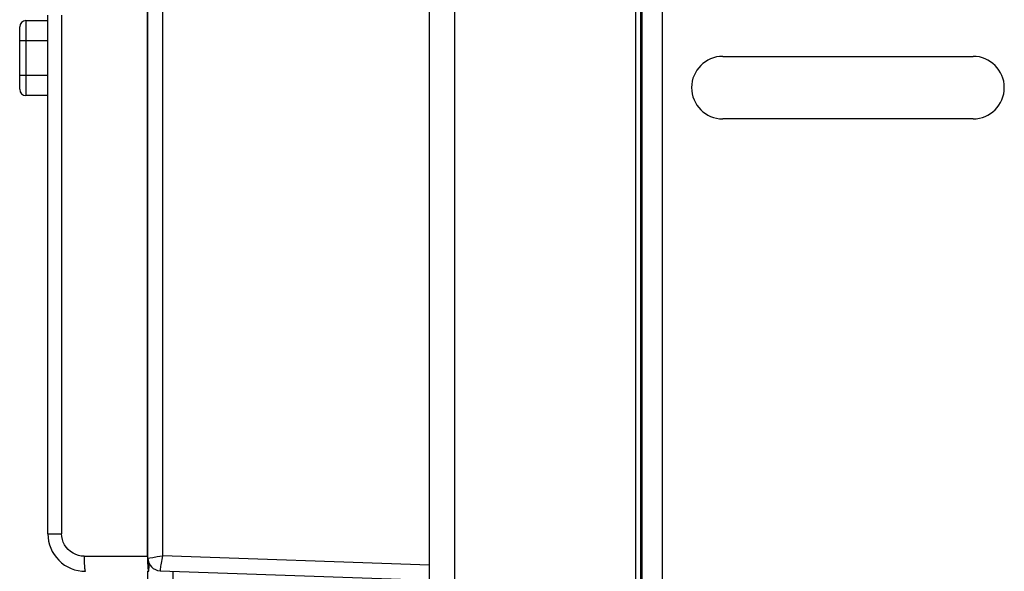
# Model space of a CAD drawing. Extents: x -4139 to -1089, y -1564 to 1941.
# Tile 81 of 160: x -4133 to -4054, y 1067 to 1111. Entities that reach past the tile are written whole.
import ezdxf

# ---------------------------------------------------------------- set-up
doc = ezdxf.new("R2010")
doc.units = 0
doc.header["$LTSCALE"] = 23.1
for name, color, linetype in [('03_IOCASE_4_1_AM_0', 7, 'CONTINUOUS'), ('BUUTTON_4_1_AM_0', 7, 'CONTINUOUS'), ('SE5M-TOP-COVER-P1-A__4_1_1', 7, 'CONTINUOUS'), ('SE5M_RIGHT_P1_A_5_1_1_AM_0', 7, 'CONTINUOUS'), ('X610_37_IO_BASE-20150120_3', 7, 'CONTINUOUS')]:
    doc.layers.add(name, color=color, linetype=linetype)

msp = doc.modelspace()

# ---------------------------------------------------------------- linework, layer by layer
at = {"layer": '03_IOCASE_4_1_AM_0', "color": 2}
for p, q in [((-4122.982, 1068.532), (-4122.982, 1115.995)), ((-4129.843, 1111.812), (-4129.843, 1070.332)), ((-4130.939, 1070.332), (-4129.843, 1070.332)), ((-4128.043, 1068.532), (-4122.939, 1068.532)), ((-4122.982, 1068.532), (-4122.981, 1068.362)), ((-4122.981, 1068.362), (-4122.978, 1068.21))]:
    msp.add_line(p, q, dxfattribs=at)
at = {"layer": '03_IOCASE_4_1_AM_0', "color": 7}
for p, q in [((-4130.939, 1070.332), (-4130.939, 1111.811)), ((-4122.857, 1067.671), (-4122.854, 1067.92)), ((-4122.854, 1067.92), (-4122.854, 1067.983))]:
    msp.add_line(p, q, dxfattribs=at)
for points in [[(-4129.308, 1069.066), (-4129.471, 1069.256), (-4129.605, 1069.456), (-4129.71, 1069.669), (-4129.784, 1069.888), (-4129.829, 1070.108), (-4129.843, 1070.332)], [(-4128.043, 1068.532), (-4128.272, 1068.547), (-4128.495, 1068.591), (-4128.714, 1068.666), (-4128.924, 1068.77), (-4129.121, 1068.904), (-4129.308, 1069.066)], [(-4122.874, 1067.332), (-4122.867, 1067.34), (-4122.863, 1067.369), (-4122.861, 1067.417), (-4122.861, 1067.485), (-4122.857, 1067.671)]]:
    msp.add_lwpolyline(points, dxfattribs=at)
at = {"layer": '03_IOCASE_4_1_AM_0', "color": 2}
for points in [[(-4128.043, 1068.532), (-4128.042, 1068.375), (-4128.04, 1068.221), (-4128.035, 1068.072), (-4128.029, 1067.932), (-4128.022, 1067.801), (-4128.013, 1067.683), (-4128.002, 1067.58), (-4127.991, 1067.492), (-4127.979, 1067.423), (-4127.966, 1067.372), (-4127.952, 1067.342), (-4127.939, 1067.332)], [(-4122.978, 1068.21), (-4122.974, 1068.069), (-4122.969, 1067.94)], [(-4122.969, 1067.94), (-4122.962, 1067.823), (-4122.955, 1067.719), (-4122.946, 1067.631), (-4122.938, 1067.557), (-4122.931, 1067.496), (-4122.925, 1067.447), (-4122.917, 1067.408), (-4122.908, 1067.378), (-4122.892, 1067.356), (-4122.877, 1067.342), (-4122.872, 1067.334), (-4122.874, 1067.332)]]:
    msp.add_lwpolyline(points, dxfattribs=at)
at = {"layer": '03_IOCASE_4_1_AM_0', "color": 7}
msp.add_arc((-4127.939, 1070.332), 3, 180, 270.00022, dxfattribs=at)
at = {"layer": 'BUUTTON_4_1_AM_0', "color": 2}
for p, q in [((-4132.693, 1111.383), (-4132.693, 1105.383)), ((-4130.939, 1109.746), (-4133.193, 1109.746)), ((-4133.193, 1107.019), (-4130.939, 1107.019))]:
    msp.add_line(p, q, dxfattribs=at)
at = {"layer": 'BUUTTON_4_1_AM_0', "color": 7}
for p, q in [((-4132.693, 1111.383), (-4130.939, 1111.383)), ((-4133.193, 1105.883), (-4133.193, 1110.883)), ((-4130.939, 1105.383), (-4132.693, 1105.383))]:
    msp.add_line(p, q, dxfattribs=at)
for centre, start, end in [((-4132.693, 1110.883), 90, 180), ((-4132.693, 1105.883), 180, 270)]:
    msp.add_arc(centre, 0.5, start, end, dxfattribs=at)
at = {"layer": 'SE5M-TOP-COVER-P1-A__4_1_1', "color": 2}
for p, q in [((-4098.439, 1243.017), (-4098.439, 412.517)), ((-4120.939, 1067.332), (-4120.939, 412.517))]:
    msp.add_line(p, q, dxfattribs=at)
at = {"layer": 'SE5M-TOP-COVER-P1-A__4_1_1', "color": 7}
for p, q in [((-4083.939, 414.517), (-4083.939, 1243.017)), ((-4122.939, 412.517), (-4122.939, 1067.332))]:
    msp.add_line(p, q, dxfattribs=at)
at = {"layer": 'SE5M_RIGHT_P1_A_5_1_1_AM_0', "color": 2}
for p, q in [((-4081.839, 1227.267), (-4081.839, 423.017)), ((-4083.539, 433.017), (-4083.539, 1226.517))]:
    msp.add_line(p, q, dxfattribs=at)
at = {"layer": 'SE5M_RIGHT_P1_A_5_1_1_AM_0', "color": 7}
for p, q in [((-4083.439, 423.017), (-4083.439, 1226.517)), ((-4076.987, 1108.517), (-4056.987, 1108.517)), ((-4056.987, 1103.517), (-4076.987, 1103.517))]:
    msp.add_line(p, q, dxfattribs=at)
for centre, start, end in [((-4076.987, 1106.017), 90, 270), ((-4056.987, 1106.017), 270, 90)]:
    msp.add_arc(centre, 2.5, start, end, dxfattribs=at)
at = {"layer": 'X610_37_IO_BASE-20150120_3', "color": 7}
for p, q in [((-4100.439, 1066.632), (-4100.439, 1243.017)), ((-4122.939, 1068.386), (-4122.939, 1241.817)), ((-4121.969, 1067.383), (-4100.439, 1066.632))]:
    msp.add_line(p, q, dxfattribs=at)
at = {"layer": 'X610_37_IO_BASE-20150120_3', "color": 2}
for p, q in [((-4122.896, 1068.392), (-4122.8, 1068.409)), ((-4122.8, 1068.409), (-4122.561, 1068.449)), ((-4122.561, 1068.449), (-4122.214, 1068.506)), ((-4122.214, 1068.506), (-4121.781, 1068.576)), ((-4100.439, 1067.831), (-4121.781, 1068.576))]:
    msp.add_line(p, q, dxfattribs=at)
for points in [[(-4121.739, 1243.017), (-4121.744, 1243.007), (-4121.75, 1242.976), (-4121.755, 1242.926), (-4121.76, 1242.857), (-4121.764, 1242.769), (-4121.768, 1242.666), (-4121.772, 1242.548), (-4121.775, 1242.417), (-4121.777, 1242.277), (-4121.779, 1242.128), (-4121.78, 1241.974), (-4121.781, 1068.576)], [(-4122.939, 1068.384), (-4122.935, 1068.384), (-4122.923, 1068.387), (-4122.896, 1068.392)], [(-4121.781, 1068.576), (-4121.811, 1068.419), (-4121.84, 1068.266), (-4121.867, 1068.119), (-4121.891, 1067.979), (-4121.913, 1067.849), (-4121.933, 1067.731), (-4121.949, 1067.629), (-4121.961, 1067.543), (-4121.97, 1067.474), (-4121.975, 1067.424), (-4121.976, 1067.394), (-4121.972, 1067.384)]]:
    msp.add_lwpolyline(points, dxfattribs=at)
at = {"layer": 'X610_37_IO_BASE-20150120_3', "color": 7}
msp.add_arc((-4121.939, 1068.383), 1, 179.95571, 268.39126, dxfattribs=at)

doc.saveas('drawing.dxf')
